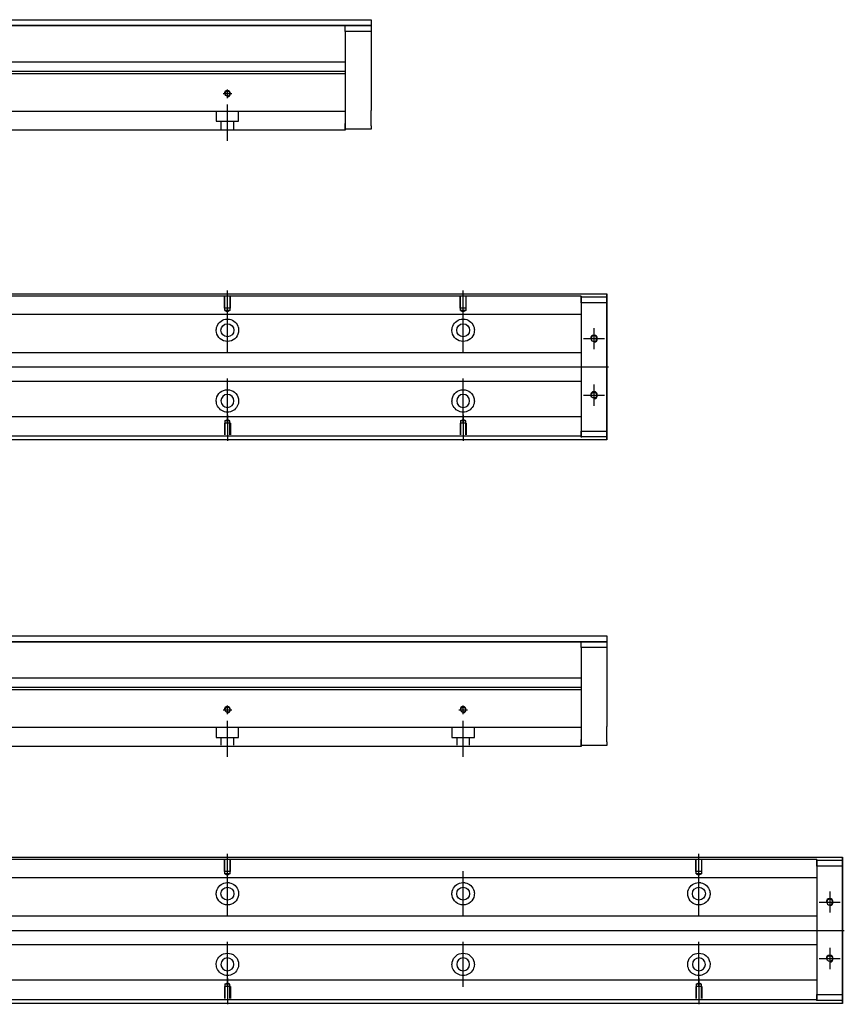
# Model space of a CAD drawing. Header units: millimetres. Extents: x -261 to 3135, y -1525 to 860.
# Tile 12 of 40: x 137 to 487, y -1126 to -708. Entities that reach past the tile are written whole.
import ezdxf
from ezdxf.lldxf.tags import DXFTag

# ---------------------------------------------------------------- set-up
doc = ezdxf.new("R2010")
doc.units = ezdxf.units.MM
doc.layers.get('0').update_dxf_attribs({"linetype": 'CONTINUOUS'})
tags = doc.linetypes.add('DASHED', pattern=[25.72, 12.86, -12.86]).pattern_tags.tags
tags[6:7] = [DXFTag(74, 4), DXFTag(75, 0), DXFTag(340, '0'), DXFTag(46, 0.0), DXFTag(50, 0.0), DXFTag(44, 0.0), DXFTag(45, 0.0)]
tags[4:5] = [DXFTag(74, 4), DXFTag(75, 0), DXFTag(340, '0'), DXFTag(46, 0.0), DXFTag(50, 0.0), DXFTag(44, 0.0), DXFTag(45, 0.0)]

msp = doc.modelspace()

# ---------------------------------------------------------------- linework, layer by layer
at = {"linetype": 'Continuous'}
for p, q in [((94.52, -708.32), (286.47, -708.32)), ((286.47, -708.32), (286.47, -710.82)), ((286.47, -710.82), (94.52, -710.82)), ((94.52, -710.82), (286.47, -710.82)), ((275.47, -710.82), (286.47, -710.82)), ((275.47, -713.32), (275.47, -710.82)), ((286.47, -713.32), (275.47, -713.32)), ((275.47, -713.32), (275.47, -752.32)), ((286.47, -710.82), (286.47, -713.32)), ((286.47, -710.82), (286.47, -710.82)), ((286.47, -713.32), (286.47, -731.32)), ((275.47, -726.32), (106.02, -726.32)), ((275.47, -731.27), (79.33, -731.27)), ((275.47, -730.27), (79.58, -730.27)), ((275.47, -731.27), (275.47, -745.97)), ((286.47, -737.82), (286.47, -746.82)), ((275.47, -745.97), (275.47, -746.47)), ((275.47, -746.47), (275.47, -753.27)), ((275.47, -754.82), (275.47, -752.32)), ((275.47, -755.27), (73.17, -755.27)), ((275.47, -753.27), (275.47, -755.27)), ((286.47, -754.82), (275.47, -754.82)), ((286.47, -753.32), (286.47, -754.82)), ((87.71, -824.71), (386.47, -824.71)), ((386.47, -825.21), (386.47, -824.71)), ((386.47, -824.71), (386.47, -824.71)), ((386.47, -824.71), (386.47, -825.71)), ((386.47, -829.27), (386.47, -825.21)), ((386.47, -825.71), (386.47, -885.71)), ((386.47, -825.96), (386.47, -828.46)), ((386.47, -825.96), (386.47, -825.96)), ((386.47, -825.96), (386.47, -825.96)), ((386.47, -825.96), (386.47, -829.78)), ((386.47, -829.78), (386.47, -825.96)), ((386.47, -825.96), (386.47, -829.78)), ((386.47, -828.46), (386.47, -826.96)), ((386.47, -829.78), (386.47, -826.96)), ((386.47, -828.46), (386.47, -882.96)), ((386.47, -882.96), (386.47, -828.46)), ((386.47, -829.27), (386.47, -829.27)), ((386.47, -839.27), (386.47, -829.27)), ((386.47, -839.27), (386.47, -839.27)), ((386.47, -847.27), (386.47, -839.27)), ((386.47, -847.27), (386.47, -847.27)), ((386.47, -863.27), (386.47, -847.27)), ((386.47, -863.27), (386.47, -863.27)), ((386.47, -871.27), (386.47, -863.27)), ((386.47, -871.27), (386.47, -871.27)), ((386.47, -881.27), (386.47, -871.27)), ((386.47, -881.27), (386.47, -881.27)), ((386.47, -886.21), (386.47, -881.27)), ((386.47, -881.65), (386.47, -885.46)), ((386.47, -884.46), (386.47, -881.65)), ((386.47, -881.65), (386.47, -885.46)), ((386.47, -885.46), (386.47, -881.65)), ((386.47, -884.46), (386.47, -882.96)), ((386.47, -882.96), (386.47, -885.46)), ((386.47, -885.46), (386.47, -885.46)), ((386.47, -885.46), (386.47, -885.46)), ((386.47, -885.71), (386.47, -886.71)), ((386.47, -886.71), (71.82, -886.71)), ((386.47, -886.71), (386.47, -886.21)), ((386.47, -886.71), (386.47, -886.71)), ((94.52, -969.86), (386.47, -969.86)), ((386.47, -972.36), (94.52, -972.36)), ((94.52, -972.36), (386.47, -972.36)), ((375.47, -972.36), (386.47, -972.36)), ((375.47, -974.86), (375.47, -972.36)), ((386.47, -969.86), (386.47, -972.36)), ((386.47, -972.36), (386.47, -974.86)), ((386.47, -972.36), (386.47, -972.36)), ((386.47, -974.86), (375.47, -974.86)), ((375.47, -974.86), (375.47, -1013.86)), ((386.47, -974.86), (386.47, -992.86)), ((375.47, -987.86), (106.02, -987.86)), ((375.47, -992.81), (79.33, -992.81)), ((375.47, -991.81), (79.58, -991.81)), ((375.47, -992.81), (375.47, -1007.51)), ((386.47, -999.36), (386.47, -1008.36)), ((375.47, -1007.51), (375.47, -1008.01)), ((375.47, -1008.01), (375.47, -1014.81)), ((375.47, -1016.36), (375.47, -1013.86)), ((375.47, -1014.81), (375.47, -1016.81)), ((386.47, -1014.86), (386.47, -1016.36)), ((375.47, -1016.81), (73.17, -1016.81)), ((386.47, -1016.36), (375.47, -1016.36)), ((87.71, -1063.89), (486.47, -1063.89)), ((486.47, -1064.38), (486.47, -1063.89)), ((486.47, -1063.89), (486.47, -1063.89)), ((486.47, -1063.89), (486.47, -1064.89)), ((486.47, -1068.45), (486.47, -1064.38)), ((486.47, -1064.89), (486.47, -1124.89)), ((486.47, -1065.14), (486.47, -1067.64)), ((486.47, -1065.14), (486.47, -1065.14)), ((486.47, -1065.14), (486.47, -1065.14)), ((486.47, -1065.14), (486.47, -1068.95)), ((486.47, -1068.95), (486.47, -1065.14)), ((486.47, -1065.14), (486.47, -1068.95)), ((486.47, -1067.64), (486.47, -1066.14)), ((486.47, -1068.95), (486.47, -1066.14)), ((486.47, -1067.64), (486.47, -1122.14)), ((486.47, -1122.14), (486.47, -1067.64)), ((486.47, -1068.45), (486.47, -1068.45)), ((486.47, -1078.45), (486.47, -1068.45)), ((486.47, -1078.45), (486.47, -1078.45)), ((486.47, -1086.45), (486.47, -1078.45)), ((486.47, -1086.45), (486.47, -1086.45)), ((486.47, -1102.45), (486.47, -1086.45)), ((486.47, -1102.45), (486.47, -1102.45)), ((486.47, -1110.45), (486.47, -1102.45)), ((486.47, -1110.45), (486.47, -1110.45)), ((486.47, -1120.45), (486.47, -1110.45)), ((486.47, -1120.45), (486.47, -1120.45)), ((486.47, -1125.39), (486.47, -1120.45)), ((486.47, -1120.82), (486.47, -1124.64)), ((486.47, -1123.64), (486.47, -1120.82)), ((486.47, -1120.82), (486.47, -1124.64)), ((486.47, -1124.64), (486.47, -1120.82)), ((486.47, -1123.64), (486.47, -1122.14)), ((486.47, -1122.14), (486.47, -1124.64)), ((486.47, -1125.89), (71.82, -1125.89)), ((486.47, -1124.64), (486.47, -1124.64)), ((486.47, -1124.64), (486.47, -1124.64)), ((486.47, -1124.89), (486.47, -1125.89)), ((486.47, -1125.89), (486.47, -1125.39)), ((486.47, -1125.89), (486.47, -1125.89))]:
    msp.add_line(p, q, dxfattribs=at)
at = {"linetype": 'DASHED'}
for p, q in [((275.47, -730.27), (275.47, -731.27)), ((375.47, -833.49), (375.47, -834.49)), ((375.47, -834.49), (375.47, -836.03)), ((375.47, -836.03), (375.47, -839.59)), ((375.47, -839.59), (375.47, -841.51)), ((375.47, -841.51), (375.47, -845.21)), ((375.47, -866.21), (375.47, -869.82)), ((375.47, -869.82), (375.47, -871.73)), ((375.47, -871.73), (375.47, -875.3)), ((375.47, -875.3), (375.47, -876.84)), ((375.47, -991.81), (375.47, -992.81)), ((475.47, -1072.66), (475.47, -1073.66)), ((475.47, -1073.66), (475.47, -1075.21)), ((475.47, -1075.21), (475.47, -1078.77)), ((475.47, -1078.77), (475.47, -1080.68)), ((475.47, -1080.68), (475.47, -1084.39)), ((475.47, -1105.39), (475.47, -1108.99)), ((475.47, -1108.99), (475.47, -1110.91)), ((475.47, -1110.91), (475.47, -1114.47)), ((475.47, -1114.47), (475.47, -1116.01))]:
    msp.add_line(p, q, dxfattribs=at)
at = {"ltscale": 0.5}
for p, q in [((223.67, -739.72), (227.27, -739.72)), ((225.47, -741.59), (225.47, -737.92)), ((225.47, -759.72), (225.47, -744.36)), ((223.67, -1001.26), (227.27, -1001.26)), ((225.47, -1003.13), (225.47, -999.46)), ((323.67, -1001.26), (327.27, -1001.26)), ((325.47, -1003.13), (325.47, -999.46)), ((225.47, -1021.26), (225.47, -1005.9)), ((325.47, -1021.26), (325.47, -1005.9))]:
    msp.add_line(p, q, dxfattribs=at)
at = {"linetype": 'DASHED', "ltscale": 0.3}
for p, q in [((275.47, -747.27), (-24.53, -747.27)), ((220.72, -747.27), (220.72, -751.42)), ((230.22, -751.42), (230.22, -747.27)), ((220.72, -751.42), (230.22, -751.42)), ((222.72, -751.42), (222.72, -754.72)), ((228.22, -754.72), (228.22, -751.42)), ((375.47, -825.66), (87.47, -825.66)), ((375.47, -825.66), (375.47, -825.96)), ((375.47, -825.96), (375.47, -826.16)), ((375.47, -825.96), (375.47, -828.46)), ((375.47, -828.46), (375.47, -825.96)), ((375.47, -825.96), (386.47, -825.96)), ((375.47, -826.16), (375.47, -827.16)), ((375.47, -827.16), (375.47, -833.49)), ((386.47, -828.46), (375.47, -828.46)), ((375.47, -828.46), (375.47, -882.96)), ((375.47, -833.49), (-24.53, -833.49)), ((375.47, -849.71), (-21.23, -849.71)), ((-21.23, -861.71), (375.47, -861.71)), ((375.47, -876.84), (-24.53, -876.84)), ((375.47, -876.84), (375.47, -877.84)), ((375.47, -877.84), (375.47, -884.16)), ((375.47, -885.16), (-24.53, -885.16)), ((375.47, -882.96), (386.47, -882.96)), ((375.47, -882.96), (375.47, -885.46)), ((375.47, -885.46), (375.47, -882.96)), ((375.47, -884.16), (375.47, -885.16)), ((375.47, -885.16), (375.47, -885.46)), ((375.47, -885.46), (375.47, -885.66)), ((386.47, -885.46), (375.47, -885.46)), ((375.47, -1008.81), (-24.53, -1008.81)), ((220.72, -1008.81), (220.72, -1012.96)), ((230.22, -1012.96), (230.22, -1008.81)), ((320.72, -1008.81), (320.72, -1012.96)), ((330.22, -1012.96), (330.22, -1008.81)), ((220.72, -1012.96), (230.22, -1012.96)), ((222.72, -1012.96), (222.72, -1016.26)), ((228.22, -1016.26), (228.22, -1012.96)), ((320.72, -1012.96), (330.22, -1012.96)), ((322.72, -1012.96), (322.72, -1016.26)), ((328.22, -1016.26), (328.22, -1012.96)), ((475.47, -1064.84), (87.47, -1064.84)), ((475.47, -1064.84), (475.47, -1065.14)), ((475.47, -1065.14), (475.47, -1065.34)), ((475.47, -1065.14), (475.47, -1067.64)), ((475.47, -1067.64), (475.47, -1065.14)), ((475.47, -1065.14), (486.47, -1065.14)), ((475.47, -1065.34), (475.47, -1066.34)), ((475.47, -1066.34), (475.47, -1072.66)), ((486.47, -1067.64), (475.47, -1067.64)), ((475.47, -1067.64), (475.47, -1122.14)), ((475.47, -1072.66), (-24.53, -1072.66)), ((475.47, -1088.89), (-21.23, -1088.89)), ((-21.23, -1100.89), (475.47, -1100.89)), ((475.47, -1116.01), (-24.53, -1116.01)), ((475.47, -1116.01), (475.47, -1117.01)), ((475.47, -1117.01), (475.47, -1123.34)), ((475.47, -1122.14), (486.47, -1122.14)), ((475.47, -1122.14), (475.47, -1124.64)), ((475.47, -1124.64), (475.47, -1122.14)), ((475.47, -1123.34), (475.47, -1124.34)), ((475.47, -1124.34), (-24.53, -1124.34)), ((475.47, -1124.34), (475.47, -1124.64)), ((475.47, -1124.64), (475.47, -1124.84)), ((486.47, -1124.64), (475.47, -1124.64))]:
    msp.add_line(p, q, dxfattribs=at)
at = {"color": 0}
for p, q in [((225.47, -834.33), (225.47, -823.21)), ((325.47, -834.33), (325.47, -823.21)), ((225.47, -849.69), (225.47, -830.64)), ((325.47, -849.69), (325.47, -830.64)), ((225.47, -879.69), (225.47, -860.64)), ((325.47, -879.69), (325.47, -860.64)), ((225.47, -875.99), (225.47, -887.11)), ((325.47, -875.99), (325.47, -887.11)), ((225.47, -1073.5), (225.47, -1062.38)), ((425.47, -1073.5), (425.47, -1062.38)), ((225.47, -1088.86), (225.47, -1069.81)), ((325.47, -1088.86), (325.47, -1069.81)), ((425.47, -1088.86), (425.47, -1069.81)), ((225.47, -1118.86), (225.47, -1099.81)), ((325.47, -1118.86), (325.47, -1099.81)), ((425.47, -1118.86), (425.47, -1099.81)), ((225.47, -1115.17), (225.47, -1126.29)), ((425.47, -1115.17), (425.47, -1126.29))]:
    msp.add_line(p, q, dxfattribs=at)
at = {"color": 0, "linetype": 'DASHED', "ltscale": 0.1}
for p, q in [((224.17, -830.71), (224.17, -825.71)), ((224.39, -831.71), (224.39, -825.71)), ((226.54, -825.71), (226.54, -831.71)), ((226.77, -830.71), (226.77, -825.71)), ((324.17, -830.71), (324.17, -825.71)), ((324.39, -831.71), (324.39, -825.71)), ((326.54, -825.71), (326.54, -831.71)), ((326.77, -830.71), (326.77, -825.71)), ((226.77, -830.71), (224.17, -830.71)), ((226.54, -831.71), (224.39, -831.71)), ((224.39, -831.71), (225.47, -832.33)), ((226.54, -831.71), (225.47, -832.33)), ((326.77, -830.71), (324.17, -830.71)), ((326.54, -831.71), (324.39, -831.71)), ((324.39, -831.71), (325.47, -832.33)), ((326.54, -831.71), (325.47, -832.33)), ((224.17, -1069.88), (224.17, -1064.88)), ((224.39, -1070.88), (224.39, -1064.88)), ((226.54, -1064.88), (226.54, -1070.88)), ((226.77, -1069.88), (226.77, -1064.88)), ((424.17, -1069.88), (424.17, -1064.88)), ((424.39, -1070.88), (424.39, -1064.88)), ((426.54, -1064.88), (426.54, -1070.88)), ((426.77, -1069.88), (426.77, -1064.88)), ((226.77, -1069.88), (224.17, -1069.88)), ((426.77, -1069.88), (424.17, -1069.88)), ((226.54, -1070.88), (224.39, -1070.88)), ((224.39, -1070.88), (225.47, -1071.5)), ((226.54, -1070.88), (225.47, -1071.5)), ((426.54, -1070.88), (424.39, -1070.88)), ((424.39, -1070.88), (425.47, -1071.5)), ((426.54, -1070.88), (425.47, -1071.5))]:
    msp.add_line(p, q, dxfattribs=at)
for p, q in [((380.97, -839.21), (380.97, -848.21)), ((376.47, -843.71), (385.47, -843.71)), ((79.77, -855.71), (387.17, -855.71)), ((380.97, -863.21), (380.97, -872.21)), ((376.47, -867.71), (385.47, -867.71)), ((480.97, -1078.38), (480.97, -1087.38)), ((476.47, -1082.88), (485.47, -1082.88)), ((79.77, -1094.89), (487.17, -1094.89)), ((480.97, -1102.38), (480.97, -1111.38)), ((476.47, -1106.88), (485.47, -1106.88))]:
    msp.add_line(p, q)
at = {"color": 0, "linetype": 'DASHED', "ltscale": 0.3}
for p, q in [((226.77, -879.61), (224.17, -879.61)), ((224.17, -879.61), (224.17, -884.61)), ((224.39, -878.61), (225.47, -877.99)), ((224.39, -878.61), (224.39, -884.61)), ((226.54, -878.61), (224.39, -878.61)), ((226.54, -878.61), (225.47, -877.99)), ((226.54, -884.61), (226.54, -878.61)), ((226.77, -879.61), (226.77, -884.61)), ((326.77, -879.61), (324.17, -879.61)), ((324.17, -879.61), (324.17, -884.61)), ((324.39, -878.61), (325.47, -877.99)), ((324.39, -878.61), (324.39, -884.61)), ((326.54, -878.61), (324.39, -878.61)), ((326.54, -878.61), (325.47, -877.99)), ((326.54, -884.61), (326.54, -878.61)), ((326.77, -879.61), (326.77, -884.61)), ((226.77, -1118.79), (224.17, -1118.79)), ((224.17, -1118.79), (224.17, -1123.79)), ((224.39, -1117.79), (225.47, -1117.17)), ((224.39, -1117.79), (224.39, -1123.79)), ((226.54, -1117.79), (224.39, -1117.79)), ((226.54, -1117.79), (225.47, -1117.17)), ((226.54, -1123.79), (226.54, -1117.79)), ((226.77, -1118.79), (226.77, -1123.79)), ((426.77, -1118.79), (424.17, -1118.79)), ((424.17, -1118.79), (424.17, -1123.79)), ((424.39, -1117.79), (425.47, -1117.17)), ((424.39, -1117.79), (424.39, -1123.79)), ((426.54, -1117.79), (424.39, -1117.79)), ((426.54, -1117.79), (425.47, -1117.17)), ((426.54, -1123.79), (426.54, -1117.79)), ((426.77, -1118.79), (426.77, -1123.79))]:
    msp.add_line(p, q, dxfattribs=at)
at = {"linetype": 'Continuous'}
for centre, radius in [((225.47, -739.72), 1.07), ((380.97, -867.71), 1.22), ((225.47, -1001.26), 1.07), ((325.47, -1001.26), 1.07), ((480.97, -1106.88), 1.22)]:
    msp.add_circle(centre, radius, dxfattribs=at)
at = {"color": 0, "linetype": 'Continuous'}
for centre in [(225.47, -840.16), (325.47, -840.16), (225.47, -1079.33), (325.47, -1079.33), (425.47, -1079.33)]:
    msp.add_circle(centre, 2.75, dxfattribs=at)
at = {"linetype": 'Continuous', "extrusion": (0, 0, -1)}
for centre in [(-380.97, -843.71), (-480.97, -1082.88)]:
    msp.add_circle(centre, 1.22, dxfattribs=at)
at = {"color": 0, "linetype": 'Continuous', "extrusion": (0, 0, -1)}
for centre in [(-225.47, -870.16), (-325.47, -870.16), (-225.47, -1109.33), (-325.47, -1109.33), (-425.47, -1109.33)]:
    msp.add_circle(centre, 2.75, dxfattribs=at)
for centre, radius in [((225.47, -739.72), 1.3), ((380.97, -843.71), 1.5), ((380.97, -867.71), 1.5), ((225.47, -1001.26), 1.3), ((325.47, -1001.26), 1.3), ((480.97, -1082.88), 1.5), ((480.97, -1106.88), 1.5)]:
    msp.add_arc(centre, radius, 270, 180)
for centre, start, end in [((-225.47, -840.16), 13.6191, 80.1049), ((-225.47, -840.16), 99.8951, 166.3809), ((-325.47, -840.16), 13.6191, 80.1049), ((-325.47, -840.16), 99.8951, 166.3809), ((-225.47, -840.16), 189.6765, 350.3235), ((-325.47, -840.16), 189.6765, 350.3235), ((-225.47, -870.16), 10.8558, 169.1442), ((-325.47, -870.16), 10.8558, 169.1442), ((-225.47, -870.16), 285.2319, 347.572), ((-225.47, -870.16), 192.428, 254.7681), ((-325.47, -870.16), 285.2319, 347.572), ((-325.47, -870.16), 192.428, 254.7681), ((-225.47, -1079.33), 13.6191, 80.1049), ((-225.47, -1079.33), 99.8951, 166.3809), ((-325.47, -1079.33), 13.6191, 80.1049), ((-325.47, -1079.33), 99.8951, 166.3809), ((-425.47, -1079.33), 13.6191, 80.1049), ((-425.47, -1079.33), 99.8951, 166.3809), ((-225.47, -1079.33), 189.6765, 350.3235), ((-325.47, -1079.33), 189.6765, 350.3235), ((-425.47, -1079.33), 189.6765, 350.3235), ((-225.47, -1109.33), 10.8558, 169.1442), ((-325.47, -1109.33), 10.8558, 169.1442), ((-425.47, -1109.33), 10.8558, 169.1442), ((-225.47, -1109.33), 285.2319, 347.572), ((-225.47, -1109.33), 192.428, 254.7681), ((-325.47, -1109.33), 285.2319, 347.572), ((-325.47, -1109.33), 192.428, 254.7681), ((-425.47, -1109.33), 285.2319, 347.572), ((-425.47, -1109.33), 192.428, 254.7681)]:
    msp.add_arc(centre, 4.75, start, end, dxfattribs=at)
at = {"linetype": 'Continuous'}
for points, knots in [([(286.47, -731.32), (286.47, -731.32), (286.47, -731.33), (286.47, -731.39), (286.47, -731.44), (286.47, -731.56), (286.47, -731.63), (286.47, -731.8), (286.47, -731.9), (286.47, -732.12), (286.47, -732.25), (286.47, -732.51), (286.47, -732.66), (286.47, -732.96), (286.47, -733.12), (286.47, -733.45), (286.47, -733.62), (286.47, -733.97), (286.47, -734.15), (286.47, -734.51), (286.47, -734.69), (286.47, -735.05), (286.47, -735.23), (286.47, -735.57), (286.47, -735.74), (286.47, -736.07), (286.47, -736.23), (286.47, -736.53), (286.47, -736.67), (286.47, -736.93), (286.47, -737.05), (286.47, -737.27), (286.47, -737.37), (286.47, -737.53), (286.47, -737.6), (286.47, -737.71), (286.47, -737.75), (286.47, -737.81), (286.47, -737.82), (286.47, -737.82)], [0, 0, 0, 0, 0.052926, 0.052926, 0.105852, 0.105852, 0.158778, 0.158778, 0.211704, 0.211704, 0.26463, 0.26463, 0.317556, 0.317556, 0.370482, 0.370482, 0.423408, 0.423408, 0.476333, 0.476333, 0.529259, 0.529259, 0.582185, 0.582185, 0.635111, 0.635111, 0.688037, 0.688037, 0.740963, 0.740963, 0.793889, 0.793889, 0.846815, 0.846815, 0.899741, 0.899741, 0.949242, 0.949242, 1, 1, 1, 1]), ([(286.47, -753.32), (286.47, -753.32), (286.47, -753.3), (286.47, -753.24), (286.47, -753.2), (286.47, -753.08), (286.47, -753.01), (286.47, -752.84), (286.47, -752.74), (286.47, -752.52), (286.47, -752.39), (286.47, -752.13), (286.47, -751.98), (286.47, -751.68), (286.47, -751.52), (286.47, -751.19), (286.47, -751.02), (286.47, -750.67), (286.47, -750.49), (286.47, -750.13), (286.47, -749.95), (286.47, -749.59), (286.47, -749.41), (286.47, -749.07), (286.47, -748.9), (286.47, -748.57), (286.47, -748.41), (286.47, -748.11), (286.47, -747.97), (286.47, -747.71), (286.47, -747.59), (286.47, -747.37), (286.47, -747.27), (286.47, -747.11), (286.47, -747.04), (286.47, -746.93), (286.47, -746.89), (286.47, -746.83), (286.47, -746.82), (286.47, -746.82)], [0, 0, 0, 0, 0.052926, 0.052926, 0.105852, 0.105852, 0.158778, 0.158778, 0.211704, 0.211704, 0.26463, 0.26463, 0.317556, 0.317556, 0.370482, 0.370482, 0.423408, 0.423408, 0.476333, 0.476333, 0.529259, 0.529259, 0.582185, 0.582185, 0.635111, 0.635111, 0.688037, 0.688037, 0.740963, 0.740963, 0.793889, 0.793889, 0.846815, 0.846815, 0.899741, 0.899741, 0.949242, 0.949242, 1, 1, 1, 1]), ([(386.47, -829.78), (386.47, -829.96), (386.47, -830.14), (386.47, -830.49), (386.47, -830.67), (386.47, -831.01), (386.47, -831.17), (386.47, -831.49), (386.47, -831.64), (386.47, -831.92), (386.47, -832.06), (386.47, -832.3), (386.47, -832.41), (386.47, -832.6), (386.47, -832.69), (386.47, -832.83), (386.47, -832.89), (386.47, -832.98), (386.47, -833), (386.47, -833.03), (386.47, -833.03), (386.47, -833), (386.47, -832.96), (386.47, -832.87), (386.47, -832.81), (386.47, -832.66), (386.47, -832.58), (386.47, -832.38), (386.47, -832.26), (386.47, -832.01), (386.47, -831.88), (386.47, -831.59), (386.47, -831.44), (386.47, -831.12), (386.47, -830.95), (386.47, -830.78), (386.47, -830.46), (386.47, -830.12), (386.47, -829.78)], [0, 0, 0, 0, 0.052893, 0.052893, 0.105785, 0.105785, 0.158678, 0.158678, 0.211571, 0.211571, 0.264464, 0.264464, 0.317356, 0.317356, 0.370249, 0.370249, 0.423142, 0.423142, 0.476034, 0.476034, 0.528927, 0.528927, 0.58182, 0.58182, 0.634712, 0.634712, 0.687605, 0.687605, 0.740498, 0.740498, 0.793391, 0.793391, 0.846283, 0.846283, 0.899176, 0.899176, 0.899176, 1, 1, 1, 1]), ([(386.47, -878.4), (386.47, -878.4), (386.47, -878.4), (386.47, -878.43), (386.47, -878.46), (386.47, -878.55), (386.47, -878.61), (386.47, -878.76), (386.47, -878.85), (386.47, -879.05), (386.47, -879.16), (386.47, -879.41), (386.47, -879.54), (386.47, -879.83), (386.47, -879.98), (386.47, -880.3), (386.47, -880.47), (386.47, -880.8), (386.47, -880.97), (386.47, -881.3), (386.47, -881.48), (386.47, -881.65)], [0, 0, 0, 0, 0.058411, 0.058411, 0.164275, 0.164275, 0.270139, 0.270139, 0.376003, 0.376003, 0.481867, 0.481867, 0.587731, 0.587731, 0.693595, 0.693595, 0.799459, 0.799459, 0.898473, 0.898473, 1, 1, 1, 1]), ([(386.47, -992.86), (386.47, -992.86), (386.47, -992.88), (386.47, -992.94), (386.47, -992.98), (386.47, -993.1), (386.47, -993.17), (386.47, -993.34), (386.47, -993.44), (386.47, -993.67), (386.47, -993.79), (386.47, -994.05), (386.47, -994.2), (386.47, -994.5), (386.47, -994.66), (386.47, -994.99), (386.47, -995.16), (386.47, -995.51), (386.47, -995.69), (386.47, -996.05), (386.47, -996.23), (386.47, -996.59), (386.47, -996.77), (386.47, -997.12), (386.47, -997.29), (386.47, -997.61), (386.47, -997.77), (386.47, -998.07), (386.47, -998.21), (386.47, -998.47), (386.47, -998.6), (386.47, -998.81), (386.47, -998.91), (386.47, -999.08), (386.47, -999.15), (386.47, -999.25), (386.47, -999.29), (386.47, -999.35), (386.47, -999.36), (386.47, -999.36)], [0, 0, 0, 0, 0.052926, 0.052926, 0.105852, 0.105852, 0.158778, 0.158778, 0.211704, 0.211704, 0.26463, 0.26463, 0.317556, 0.317556, 0.370482, 0.370482, 0.423408, 0.423408, 0.476333, 0.476333, 0.529259, 0.529259, 0.582185, 0.582185, 0.635111, 0.635111, 0.688037, 0.688037, 0.740963, 0.740963, 0.793889, 0.793889, 0.846815, 0.846815, 0.899741, 0.899741, 0.949242, 0.949242, 1, 1, 1, 1]), ([(386.47, -1014.86), (386.47, -1014.86), (386.47, -1014.85), (386.47, -1014.79), (386.47, -1014.74), (386.47, -1014.63), (386.47, -1014.55), (386.47, -1014.38), (386.47, -1014.28), (386.47, -1014.06), (386.47, -1013.94), (386.47, -1013.67), (386.47, -1013.53), (386.47, -1013.22), (386.47, -1013.06), (386.47, -1012.73), (386.47, -1012.56), (386.47, -1012.21), (386.47, -1012.03), (386.47, -1011.67), (386.47, -1011.49), (386.47, -1011.13), (386.47, -1010.96), (386.47, -1010.61), (386.47, -1010.44), (386.47, -1010.11), (386.47, -1009.95), (386.47, -1009.65), (386.47, -1009.51), (386.47, -1009.25), (386.47, -1009.13), (386.47, -1008.91), (386.47, -1008.81), (386.47, -1008.65), (386.47, -1008.58), (386.47, -1008.47), (386.47, -1008.43), (386.47, -1008.38), (386.47, -1008.36), (386.47, -1008.36)], [0, 0, 0, 0, 0.052926, 0.052926, 0.105852, 0.105852, 0.158778, 0.158778, 0.211704, 0.211704, 0.26463, 0.26463, 0.317556, 0.317556, 0.370482, 0.370482, 0.423408, 0.423408, 0.476333, 0.476333, 0.529259, 0.529259, 0.582185, 0.582185, 0.635111, 0.635111, 0.688037, 0.688037, 0.740963, 0.740963, 0.793889, 0.793889, 0.846815, 0.846815, 0.899741, 0.899741, 0.949242, 0.949242, 1, 1, 1, 1]), ([(486.47, -1068.95), (486.47, -1069.13), (486.47, -1069.31), (486.47, -1069.66), (486.47, -1069.84), (486.47, -1070.18), (486.47, -1070.35), (486.47, -1070.66), (486.47, -1070.81), (486.47, -1071.1), (486.47, -1071.23), (486.47, -1071.47), (486.47, -1071.58), (486.47, -1071.78), (486.47, -1071.86), (486.47, -1072), (486.47, -1072.06), (486.47, -1072.15), (486.47, -1072.18), (486.47, -1072.2), (486.47, -1072.2), (486.47, -1072.17), (486.47, -1072.14), (486.47, -1072.05), (486.47, -1071.98), (486.47, -1071.84), (486.47, -1071.75), (486.47, -1071.55), (486.47, -1071.43), (486.47, -1071.19), (486.47, -1071.05), (486.47, -1070.77), (486.47, -1070.61), (486.47, -1070.29), (486.47, -1070.13), (486.47, -1069.96), (486.47, -1069.63), (486.47, -1069.29), (486.47, -1068.95)], [0, 0, 0, 0, 0.052893, 0.052893, 0.105785, 0.105785, 0.158678, 0.158678, 0.211571, 0.211571, 0.264464, 0.264464, 0.317356, 0.317356, 0.370249, 0.370249, 0.423142, 0.423142, 0.476034, 0.476034, 0.528927, 0.528927, 0.58182, 0.58182, 0.634712, 0.634712, 0.687605, 0.687605, 0.740498, 0.740498, 0.793391, 0.793391, 0.846283, 0.846283, 0.899176, 0.899176, 0.899176, 1, 1, 1, 1]), ([(486.47, -1117.57), (486.47, -1117.57), (486.47, -1117.58), (486.47, -1117.6), (486.47, -1117.63), (486.47, -1117.73), (486.47, -1117.79), (486.47, -1117.93), (486.47, -1118.02), (486.47, -1118.22), (486.47, -1118.34), (486.47, -1118.58), (486.47, -1118.72), (486.47, -1119), (486.47, -1119.16), (486.47, -1119.48), (486.47, -1119.64), (486.47, -1119.97), (486.47, -1120.14), (486.47, -1120.48), (486.47, -1120.65), (486.47, -1120.82)], [0, 0, 0, 0, 0.058411, 0.058411, 0.164275, 0.164275, 0.270139, 0.270139, 0.376003, 0.376003, 0.481867, 0.481867, 0.587731, 0.587731, 0.693595, 0.693595, 0.799459, 0.799459, 0.898473, 0.898473, 1, 1, 1, 1])]:
    msp.add_open_spline(points, degree=3, knots=knots, dxfattribs=at)
at = {"linetype": 'Continuous', "extrusion": (-8.28923e-11, 2e-16, -1)}
for points in [[(386.47, -829.78), (386.47, -829.96), (386.47, -830.14), (386.47, -830.49), (386.47, -830.67), (386.47, -831.01), (386.47, -831.17), (386.47, -831.49), (386.47, -831.64), (386.47, -831.92), (386.47, -832.06), (386.47, -832.3), (386.47, -832.41), (386.47, -832.6), (386.47, -832.69), (386.47, -832.83), (386.47, -832.89), (386.47, -832.98), (386.47, -833), (386.47, -833.03), (386.47, -833.03), (386.47, -833), (386.47, -832.96), (386.47, -832.87), (386.47, -832.81), (386.47, -832.66), (386.47, -832.58), (386.47, -832.38), (386.47, -832.26), (386.47, -832.01), (386.47, -831.88), (386.47, -831.59), (386.47, -831.44), (386.47, -831.12), (386.47, -830.95), (386.47, -830.78), (386.47, -830.46), (386.47, -830.12), (386.47, -829.78)], [(486.47, -1068.95), (486.47, -1069.13), (486.47, -1069.31), (486.47, -1069.66), (486.47, -1069.84), (486.47, -1070.18), (486.47, -1070.35), (486.47, -1070.66), (486.47, -1070.81), (486.47, -1071.1), (486.47, -1071.23), (486.47, -1071.47), (486.47, -1071.58), (486.47, -1071.78), (486.47, -1071.86), (486.47, -1072), (486.47, -1072.06), (486.47, -1072.15), (486.47, -1072.18), (486.47, -1072.2), (486.47, -1072.2), (486.47, -1072.17), (486.47, -1072.14), (486.47, -1072.05), (486.47, -1071.98), (486.47, -1071.84), (486.47, -1071.75), (486.47, -1071.55), (486.47, -1071.43), (486.47, -1071.19), (486.47, -1071.05), (486.47, -1070.77), (486.47, -1070.61), (486.47, -1070.29), (486.47, -1070.13), (486.47, -1069.96), (486.47, -1069.63), (486.47, -1069.29), (486.47, -1068.95)]]:
    msp.add_open_spline(points, degree=3, knots=[0, 0, 0, 0, 0.052893, 0.052893, 0.105785, 0.105785, 0.158678, 0.158678, 0.211571, 0.211571, 0.264464, 0.264464, 0.317356, 0.317356, 0.370249, 0.370249, 0.423142, 0.423142, 0.476034, 0.476034, 0.528927, 0.528927, 0.58182, 0.58182, 0.634712, 0.634712, 0.687605, 0.687605, 0.740498, 0.740498, 0.793391, 0.793391, 0.846283, 0.846283, 0.899176, 0.899176, 0.899176, 1, 1, 1, 1], dxfattribs=at)
at = {"color": 0, "linetype": 'Continuous'}
for points, knots in [([(224.65, -835.48), (225.07, -835.41), (225.5, -835.39), (226.04, -835.44), (226.16, -835.46), (226.29, -835.48)], [0, 0, 0, 0, 0.772987, 0.772987, 1, 1, 1, 1]), ([(324.65, -835.48), (325.07, -835.41), (325.5, -835.39), (326.04, -835.44), (326.16, -835.46), (326.29, -835.48)], [0, 0, 0, 0, 0.772987, 0.772987, 1, 1, 1, 1]), ([(226.72, -874.74), (226.31, -874.85), (225.89, -874.91), (225.05, -874.91), (224.62, -874.85), (224.22, -874.74)], [0, 0, 0, 0, 0.500461, 0.500461, 1, 1, 1, 1]), ([(326.72, -874.74), (326.31, -874.85), (325.89, -874.91), (325.05, -874.91), (324.62, -874.85), (324.22, -874.74)], [0, 0, 0, 0, 0.500461, 0.500461, 1, 1, 1, 1]), ([(224.65, -1074.66), (225.07, -1074.58), (225.5, -1074.57), (226.04, -1074.62), (226.16, -1074.63), (226.29, -1074.66)], [0, 0, 0, 0, 0.772987, 0.772987, 1, 1, 1, 1]), ([(324.65, -1074.66), (325.07, -1074.58), (325.5, -1074.57), (326.04, -1074.62), (326.16, -1074.63), (326.29, -1074.66)], [0, 0, 0, 0, 0.772987, 0.772987, 1, 1, 1, 1]), ([(424.65, -1074.66), (425.07, -1074.58), (425.5, -1074.57), (426.04, -1074.62), (426.16, -1074.63), (426.29, -1074.66)], [0, 0, 0, 0, 0.772987, 0.772987, 1, 1, 1, 1]), ([(226.72, -1113.92), (226.31, -1114.03), (225.89, -1114.08), (225.05, -1114.08), (224.62, -1114.03), (224.22, -1113.92)], [0, 0, 0, 0, 0.500461, 0.500461, 1, 1, 1, 1]), ([(326.72, -1113.92), (326.31, -1114.03), (325.89, -1114.08), (325.05, -1114.08), (324.62, -1114.03), (324.22, -1113.92)], [0, 0, 0, 0, 0.500461, 0.500461, 1, 1, 1, 1]), ([(426.72, -1113.92), (426.31, -1114.03), (425.89, -1114.08), (425.05, -1114.08), (424.62, -1114.03), (424.22, -1113.92)], [0, 0, 0, 0, 0.500461, 0.500461, 1, 1, 1, 1])]:
    msp.add_open_spline(points, degree=3, knots=knots, dxfattribs=at)
for points in [[(220.79, -840.96), (220.68, -840.3), (220.71, -839.64), (220.85, -839.04)], [(230.09, -839.04), (230.23, -839.64), (230.26, -840.31), (230.15, -840.96)], [(320.79, -840.96), (320.68, -840.3), (320.71, -839.64), (320.85, -839.04)], [(330.09, -839.04), (330.23, -839.64), (330.26, -840.31), (330.15, -840.96)], [(220.83, -871.18), (220.7, -870.59), (220.68, -869.92), (220.8, -869.27)], [(230.13, -869.27), (230.26, -869.92), (230.24, -870.59), (230.11, -871.18)], [(320.83, -871.18), (320.7, -870.59), (320.68, -869.92), (320.8, -869.27)], [(330.13, -869.27), (330.26, -869.92), (330.24, -870.59), (330.11, -871.18)], [(220.79, -1080.13), (220.68, -1079.48), (220.71, -1078.81), (220.85, -1078.22)], [(230.09, -1078.22), (230.23, -1078.81), (230.26, -1079.48), (230.15, -1080.13)], [(320.79, -1080.13), (320.68, -1079.48), (320.71, -1078.81), (320.85, -1078.22)], [(330.09, -1078.22), (330.23, -1078.81), (330.26, -1079.48), (330.15, -1080.13)], [(420.79, -1080.13), (420.68, -1079.48), (420.71, -1078.81), (420.85, -1078.22)], [(430.09, -1078.22), (430.23, -1078.81), (430.26, -1079.48), (430.15, -1080.13)], [(220.83, -1110.36), (220.7, -1109.76), (220.68, -1109.09), (220.8, -1108.44)], [(230.13, -1108.44), (230.26, -1109.09), (230.24, -1109.76), (230.11, -1110.36)], [(320.83, -1110.36), (320.7, -1109.76), (320.68, -1109.09), (320.8, -1108.44)], [(330.13, -1108.44), (330.26, -1109.09), (330.24, -1109.76), (330.11, -1110.36)], [(420.83, -1110.36), (420.7, -1109.76), (420.68, -1109.09), (420.8, -1108.44)], [(430.13, -1108.44), (430.26, -1109.09), (430.24, -1109.76), (430.11, -1110.36)]]:
    msp.add_open_spline(points, degree=3, dxfattribs=at)
at = {"linetype": 'Continuous', "extrusion": (-1.26256e-11, 1e-16, -1)}
for points in [[(386.47, -881.65), (386.47, -881.47), (386.47, -881.29), (386.47, -880.93), (386.47, -880.76), (386.47, -880.42), (386.47, -880.25), (386.47, -879.94), (386.47, -879.78), (386.47, -879.5), (386.47, -879.37), (386.47, -879.13), (386.47, -879.02), (386.47, -878.82), (386.47, -878.74), (386.47, -878.59), (386.47, -878.54), (386.47, -878.45), (386.47, -878.42), (386.47, -878.39), (386.47, -878.4), (386.47, -878.43), (386.47, -878.46), (386.47, -878.55), (386.47, -878.61), (386.47, -878.76), (386.47, -878.85), (386.47, -879.05), (386.47, -879.16), (386.47, -879.41), (386.47, -879.54), (386.47, -879.83), (386.47, -879.98), (386.47, -880.3), (386.47, -880.47), (386.47, -880.8), (386.47, -880.97), (386.47, -881.3), (386.47, -881.48), (386.47, -881.65)], [(486.47, -1120.82), (486.47, -1120.64), (486.47, -1120.46), (486.47, -1120.11), (486.47, -1119.93), (486.47, -1119.59), (486.47, -1119.42), (486.47, -1119.11), (486.47, -1118.96), (486.47, -1118.67), (486.47, -1118.54), (486.47, -1118.3), (486.47, -1118.19), (486.47, -1117.99), (486.47, -1117.91), (486.47, -1117.77), (486.47, -1117.71), (486.47, -1117.62), (486.47, -1117.59), (486.47, -1117.57), (486.47, -1117.57), (486.47, -1117.6), (486.47, -1117.63), (486.47, -1117.73), (486.47, -1117.79), (486.47, -1117.93), (486.47, -1118.02), (486.47, -1118.22), (486.47, -1118.34), (486.47, -1118.58), (486.47, -1118.72), (486.47, -1119), (486.47, -1119.16), (486.47, -1119.48), (486.47, -1119.64), (486.47, -1119.97), (486.47, -1120.14), (486.47, -1120.48), (486.47, -1120.65), (486.47, -1120.82)]]:
    msp.add_open_spline(points, degree=3, knots=[0, 0, 0, 0, 0.052926, 0.052926, 0.105852, 0.105852, 0.158778, 0.158778, 0.211704, 0.211704, 0.26463, 0.26463, 0.317556, 0.317556, 0.370482, 0.370482, 0.423408, 0.423408, 0.476333, 0.476333, 0.529259, 0.529259, 0.582185, 0.582185, 0.635111, 0.635111, 0.688037, 0.688037, 0.740963, 0.740963, 0.793889, 0.793889, 0.846815, 0.846815, 0.899741, 0.899741, 0.949242, 0.949242, 1, 1, 1, 1], dxfattribs=at)
at = {"linetype": 'Continuous', "extrusion": (1.01477e-11, 0, -1)}
for points in [[(386.47, -881.65), (386.47, -881.47), (386.47, -881.29), (386.47, -880.93), (386.47, -880.76), (386.47, -880.42), (386.47, -880.25), (386.47, -879.94), (386.47, -879.78), (386.47, -879.5), (386.47, -879.37), (386.47, -879.13), (386.47, -879.02), (386.47, -878.82), (386.47, -878.74), (386.47, -878.59), (386.47, -878.54), (386.47, -878.45), (386.47, -878.42), (386.47, -878.41)], [(486.47, -1120.82), (486.47, -1120.64), (486.47, -1120.46), (486.47, -1120.11), (486.47, -1119.93), (486.47, -1119.59), (486.47, -1119.42), (486.47, -1119.11), (486.47, -1118.96), (486.47, -1118.67), (486.47, -1118.54), (486.47, -1118.3), (486.47, -1118.19), (486.47, -1117.99), (486.47, -1117.91), (486.47, -1117.77), (486.47, -1117.71), (486.47, -1117.62), (486.47, -1117.59), (486.47, -1117.58)]]:
    msp.add_open_spline(points, degree=3, knots=[0, 0, 0, 0, 0.111112, 0.111112, 0.222224, 0.222224, 0.333337, 0.333337, 0.444449, 0.444449, 0.555561, 0.555561, 0.666673, 0.666673, 0.777785, 0.777785, 0.888898, 0.888898, 1, 1, 1, 1], dxfattribs=at)

doc.saveas('drawing.dxf')
